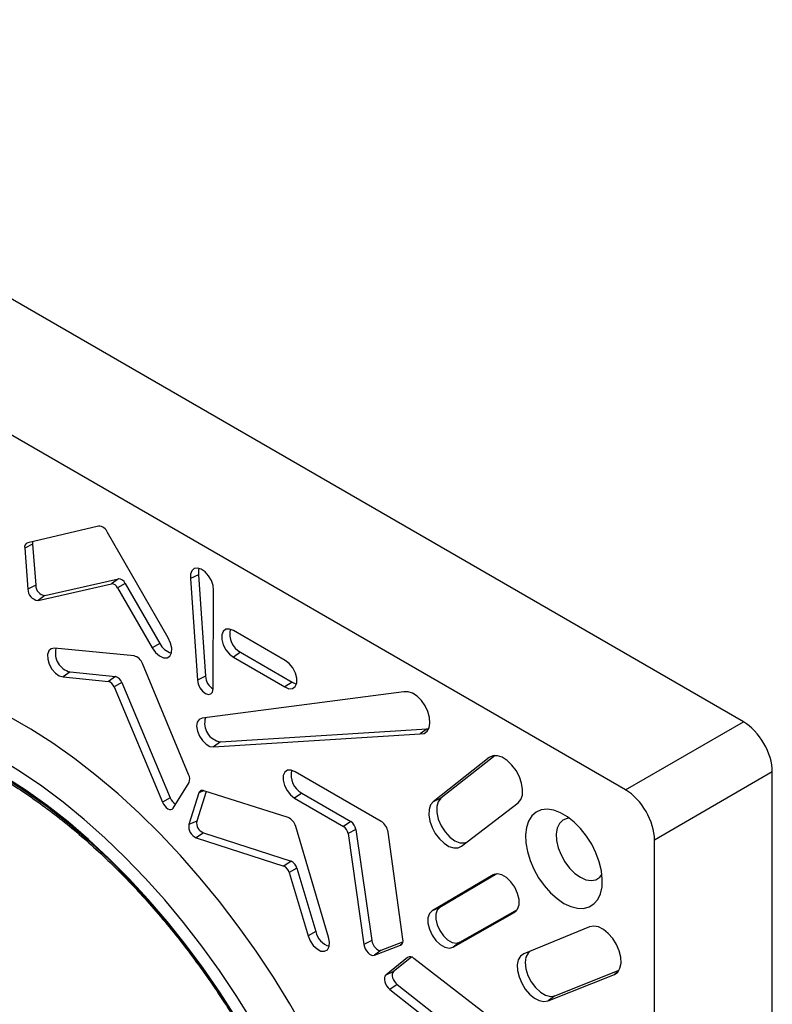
# Model space of a CAD drawing. Header units: inches. Extents: x 0.3 to 33.8, y 0.2 to 21.7.
# Tile 62 of 192: x 5.087 to 5.317, y 19.93 to 20.23. Entities that reach past the tile are written whole.
import ezdxf

# ---------------------------------------------------------------- set-up
doc = ezdxf.new("R2010")
doc.units = ezdxf.units.IN
doc.header["$MEASUREMENT"] = 0

msp = doc.modelspace()

# ---------------------------------------------------------------- linework, layer by layer
at = {"color": 7, "linetype": 'Continuous', "lineweight": 25}
for p, q in [((5.30822539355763, 20.01615712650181), (4.936991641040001, 20.23046581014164)), ((5.272252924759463, 19.99539054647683), (4.902253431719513, 20.20898670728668)), ((5.111270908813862, 20.07589780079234), (5.089707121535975, 20.0707989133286)), ((5.13258741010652, 20.04175681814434), (5.114065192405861, 20.07394163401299)), ((5.09118014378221, 20.07033858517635), (5.08877795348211, 20.06915324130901)), ((5.09118014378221, 20.07033858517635), (5.092134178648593, 20.05782465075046)), ((5.08877795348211, 20.06915324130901), (5.08973196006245, 20.05663967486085)), ((5.141792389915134, 20.061057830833), (5.139390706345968, 20.05986521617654)), ((5.141792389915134, 20.061057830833), (5.143979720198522, 20.03009178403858)), ((5.092134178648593, 20.05782465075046), (5.08973196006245, 20.05663967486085)), ((5.092843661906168, 20.05320977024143), (5.115303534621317, 20.05829252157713)), ((5.094941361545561, 20.05473203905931), (5.117402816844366, 20.05981514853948)), ((5.117402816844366, 20.05981514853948), (5.115303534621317, 20.05829252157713)), ((5.119454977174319, 20.05842256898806), (5.117108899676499, 20.05706741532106)), ((5.119454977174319, 20.05842256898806), (5.130058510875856, 20.04011601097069)), ((5.139390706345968, 20.05986521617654), (5.141576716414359, 20.02891785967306)), ((5.094941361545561, 20.05473203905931), (5.092843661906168, 20.05320977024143)), ((5.117108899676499, 20.05706741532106), (5.127711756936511, 20.03876202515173)), ((5.146321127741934, 20.02620784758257), (5.14643409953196, 20.05629478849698)), ((5.168291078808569, 20.03490990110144), (5.152491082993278, 20.04399859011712)), ((5.130058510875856, 20.04011601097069), (5.127711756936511, 20.03876202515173)), ((5.122153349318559, 20.036261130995), (5.097844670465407, 20.03859221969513)), ((5.154697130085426, 20.03739214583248), (5.152488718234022, 20.03589251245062)), ((5.154697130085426, 20.03739214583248), (5.170407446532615, 20.02828964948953)), ((5.138804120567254, 20.00004870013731), (5.124700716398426, 20.03392791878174)), ((5.152488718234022, 20.03589251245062), (5.168193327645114, 20.02679332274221)), ((5.102624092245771, 20.03139609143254), (5.100491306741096, 20.0298711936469)), ((5.102624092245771, 20.03139609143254), (5.116467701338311, 20.02998381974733)), ((5.143979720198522, 20.03009178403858), (5.141576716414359, 20.02891785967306)), ((5.100491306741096, 20.0298711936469), (5.11433157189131, 20.02845926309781)), ((5.116467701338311, 20.02998381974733), (5.11433157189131, 20.02845926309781)), ((5.118432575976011, 20.02813525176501), (5.116060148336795, 20.02683300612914)), ((5.118432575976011, 20.02813525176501), (5.133227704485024, 19.99296253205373)), ((5.170407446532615, 20.02828964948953), (5.168193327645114, 20.02679332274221)), ((5.116060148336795, 20.02683300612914), (5.130852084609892, 19.99166787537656)), ((5.204588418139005, 20.02531262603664), (5.142968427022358, 20.01725499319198)), ((5.272252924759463, 19.99539054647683), (5.30822539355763, 20.01615712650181)), ((5.146420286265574, 20.00853696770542), (5.209523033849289, 20.01246343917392)), ((5.148532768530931, 20.01006174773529), (5.211647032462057, 20.01398893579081)), ((5.211647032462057, 20.01398893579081), (5.209523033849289, 20.01246343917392)), ((5.211647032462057, 20.01398893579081), (5.212121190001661, 20.01399058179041)), ((5.148532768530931, 20.01006174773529), (5.146420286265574, 20.00853696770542)), ((5.23061254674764, 20.00526879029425), (5.213489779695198, 19.99177302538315)), ((5.232410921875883, 20.00587450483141), (5.215847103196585, 19.99281928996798)), ((5.231864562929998, 20.00582447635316), (5.23061254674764, 20.00526879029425)), ((5.197619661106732, 19.98578309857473), (5.171338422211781, 20.00087523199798)), ((5.317062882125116, 20.00085014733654), (5.281090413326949, 19.98008356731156)), ((5.317062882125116, 19.5721631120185), (5.317062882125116, 20.00085014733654)), ((5.13409119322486, 19.98985121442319), (5.138936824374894, 19.99768416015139)), ((5.14198123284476, 19.99447048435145), (5.138898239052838, 19.98477670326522)), ((5.144161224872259, 19.99489937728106), (5.141292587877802, 19.98587959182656)), ((5.143425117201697, 19.99513573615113), (5.14198123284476, 19.99447048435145)), ((5.169208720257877, 19.98694491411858), (5.143476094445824, 19.99511695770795)), ((5.173379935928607, 19.99438520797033), (5.171170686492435, 19.99288605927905)), ((5.173379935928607, 19.99438520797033), (5.188340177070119, 19.98570693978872)), ((5.133227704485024, 19.99296253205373), (5.130852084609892, 19.99166787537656)), ((5.171170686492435, 19.99288605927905), (5.186129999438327, 19.98420832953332)), ((5.215847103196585, 19.99281928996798), (5.213489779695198, 19.99177302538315)), ((5.222199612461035, 19.97818635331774), (5.239402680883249, 19.99145666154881)), ((5.141292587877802, 19.98587959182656), (5.138898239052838, 19.98477670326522)), ((5.188340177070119, 19.98570693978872), (5.186129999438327, 19.98420832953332)), ((5.143318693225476, 19.98231039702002), (5.141156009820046, 19.98079096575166)), ((5.143318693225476, 19.98231039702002), (5.17008705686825, 19.97360776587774)), ((5.1815027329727, 19.95040917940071), (5.171510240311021, 19.98423422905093)), ((5.189918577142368, 19.98326707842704), (5.187518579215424, 19.98206188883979)), ((5.187518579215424, 19.98206188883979), (5.192348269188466, 19.94817208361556)), ((5.189918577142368, 19.98326707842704), (5.194748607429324, 19.94937488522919)), ((5.204242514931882, 19.94982013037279), (5.199734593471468, 19.98243945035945)), ((5.141156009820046, 19.98079096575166), (5.167918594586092, 19.97209021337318)), ((5.281090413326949, 19.55282180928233), (5.281090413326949, 19.98008356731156)), ((5.17008705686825, 19.97360776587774), (5.167918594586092, 19.97209021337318)), ((5.17191372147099, 19.97145416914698), (5.169525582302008, 19.970195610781)), ((5.169525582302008, 19.970195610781), (5.175299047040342, 19.9508757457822)), ((5.17191372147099, 19.97145416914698), (5.177688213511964, 19.95213086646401)), ((5.23186677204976, 19.969422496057), (5.213174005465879, 19.95849570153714)), ((5.232966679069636, 19.9697327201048), (5.215520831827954, 19.9595348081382)), ((5.232316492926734, 19.96962161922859), (5.23186677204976, 19.969422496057)), ((5.215520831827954, 19.9595348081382), (5.213174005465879, 19.95849570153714)), ((5.219605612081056, 19.94735583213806), (5.238412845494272, 19.958084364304)), ((5.22167904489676, 19.94886848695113), (5.239230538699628, 19.9588806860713)), ((5.238809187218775, 19.95837351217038), (5.238412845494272, 19.958084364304)), ((5.177688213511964, 19.95213086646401), (5.175299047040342, 19.9508757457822)), ((5.261261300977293, 19.9535964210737), (5.241169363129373, 19.94532978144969)), ((5.194748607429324, 19.94937488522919), (5.192348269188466, 19.94817208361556)), ((5.197634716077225, 19.94645723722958), (5.204247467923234, 19.94898811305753)), ((5.195548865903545, 19.94493868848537), (5.203548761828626, 19.94800046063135)), ((5.197634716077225, 19.94645723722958), (5.195548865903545, 19.94493868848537)), ((5.203959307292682, 19.94829932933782), (5.203548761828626, 19.94800046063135)), ((5.22167904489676, 19.94886848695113), (5.219605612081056, 19.94735583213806)), ((5.205705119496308, 19.9442655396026), (5.199054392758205, 19.93886693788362)), ((5.206910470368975, 19.94437669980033), (5.201412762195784, 19.9399140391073)), ((5.206169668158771, 19.94447181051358), (5.205705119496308, 19.9442655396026)), ((5.233621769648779, 19.92374513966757), (5.207627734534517, 19.94395675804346)), ((5.250665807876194, 19.93251155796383), (5.270250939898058, 19.94033164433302)), ((5.201412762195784, 19.9399140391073), (5.199054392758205, 19.93886693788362)), ((5.248580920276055, 19.93099338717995), (5.268827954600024, 19.93907776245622)), ((5.269934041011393, 19.93988319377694), (5.268827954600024, 19.93907776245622)), ((5.2024963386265, 19.93595542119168), (5.200254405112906, 19.93447825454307)), ((5.200254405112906, 19.93447825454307), (5.227187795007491, 19.91335279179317)), ((5.2024963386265, 19.93595542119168), (5.229431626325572, 19.91482846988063)), ((5.250665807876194, 19.93251155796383), (5.248580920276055, 19.93099338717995))]:
    msp.add_line(p, q, dxfattribs=at)
at = {"color": 7, "linetype": 'Continuous', "lineweight": 25, "flags": 128}
for points in [[(5.14643409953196, 20.05629478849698), (5.146286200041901, 20.05773394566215), (5.145761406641, 20.05925945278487), (5.1449179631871, 20.06070200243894), (5.143849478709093, 20.06190149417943), (5.142674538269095, 20.06272480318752), (5.141523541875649, 20.06308055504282), (5.140524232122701, 20.06292926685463), (5.139787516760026, 20.06228772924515), (5.139395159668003, 20.06122714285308), (5.139390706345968, 20.05986521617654)], [(5.141975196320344, 20.06299744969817), (5.141817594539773, 20.06247629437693), (5.141792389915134, 20.061057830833)], [(5.152491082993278, 20.04399859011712), (5.151275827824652, 20.04447286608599), (5.150203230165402, 20.04439429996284), (5.149405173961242, 20.04377255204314), (5.148979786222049, 20.04268407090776), (5.148979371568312, 20.04126269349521), (5.149403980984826, 20.03968318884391), (5.150201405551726, 20.03813976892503), (5.151273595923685, 20.03682220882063), (5.152488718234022, 20.03589251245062)], [(5.127711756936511, 20.03876202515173), (5.128719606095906, 20.03735701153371), (5.129912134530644, 20.03630010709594), (5.131141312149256, 20.03572250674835), (5.132254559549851, 20.03569590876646), (5.133113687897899, 20.03622361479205), (5.133612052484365, 20.03724011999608), (5.133687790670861, 20.03861924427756), (5.133331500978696, 20.04018979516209), (5.13258741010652, 20.04175681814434)], [(5.097844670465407, 20.03859221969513), (5.096828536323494, 20.03845357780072), (5.096093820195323, 20.03779005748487), (5.095732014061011, 20.03668428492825), (5.095788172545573, 20.03527395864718), (5.096255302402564, 20.03373470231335), (5.097075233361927, 20.03225819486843), (5.09814586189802, 20.03102830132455), (5.09933386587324, 20.03019817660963), (5.100491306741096, 20.0298711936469)], [(5.168193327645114, 20.02679332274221), (5.169434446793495, 20.02627090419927), (5.170539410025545, 20.02631391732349), (5.171369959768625, 20.02691698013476), (5.171822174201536, 20.02800463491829), (5.17183947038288, 20.02944078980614), (5.171419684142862, 20.03104574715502), (5.17061534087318, 20.03261868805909), (5.169527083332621, 20.03396279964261), (5.168291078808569, 20.03490990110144)], [(5.141576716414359, 20.02891785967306), (5.141762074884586, 20.02776365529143), (5.142280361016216, 20.02657888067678), (5.14305267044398, 20.0255439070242), (5.143961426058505, 20.02481629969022), (5.144868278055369, 20.02450683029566), (5.145635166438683, 20.0246626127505), (5.146145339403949, 20.02525993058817), (5.146321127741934, 20.02620784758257)], [(5.170407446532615, 20.02828964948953), (5.171581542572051, 20.02779393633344), (5.171767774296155, 20.02776271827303)], [(5.209523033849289, 20.01246343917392), (5.210710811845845, 20.0126232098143), (5.211650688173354, 20.0132714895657), (5.212269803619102, 20.01435802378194), (5.212520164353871, 20.01579858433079), (5.212382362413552, 20.01748149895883), (5.211867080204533, 20.01927630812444), (5.211014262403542, 20.02104387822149), (5.209890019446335, 20.02264718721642), (5.208581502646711, 20.02396194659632), (5.2071901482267, 20.02488623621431), (5.205823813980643, 20.0253484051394), (5.204588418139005, 20.02531262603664)], [(5.174430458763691, 19.92181288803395), (5.169695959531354, 19.93009120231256), (5.164697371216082, 19.9382037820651), (5.1594507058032, 19.94612464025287), (5.153972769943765, 19.95382840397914), (5.148281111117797, 19.96129039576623), (5.142393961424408, 19.96848671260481), (5.136330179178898, 19.97539430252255), (5.130109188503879, 19.98199103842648), (5.123750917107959, 19.98825578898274), (5.117275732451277, 19.99416848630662), (5.110704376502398, 19.99971019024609), (5.104057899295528, 20.00486314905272), (5.097357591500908, 20.00961085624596), (5.090624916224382, 20.01393810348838), (5.083881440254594, 20.01783102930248)], [(5.142968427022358, 20.01725499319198), (5.142061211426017, 20.01689873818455), (5.141472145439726, 20.01605172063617), (5.141273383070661, 20.01481769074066), (5.141489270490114, 20.01334780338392), (5.1420933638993, 20.0118221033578), (5.143011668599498, 20.01042747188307), (5.144131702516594, 20.00933473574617), (5.145316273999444, 20.0086777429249), (5.146420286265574, 20.00853696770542)], [(5.158285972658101, 19.92473038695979), (5.1533850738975, 19.93259603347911), (5.148238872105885, 19.9402657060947), (5.142864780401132, 19.94771345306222), (5.137280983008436, 19.95491407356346), (5.131506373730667, 19.96184320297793), (5.125560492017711, 19.96847739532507), (5.11946345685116, 19.97479420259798), (5.113235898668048, 19.98077225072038), (5.106898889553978, 19.98639131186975), (5.10047387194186, 19.99163237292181), (5.093982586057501, 19.99647769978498), (5.087446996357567, 20.00091089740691), (5.080889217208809, 20.00491696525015)], [(5.239402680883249, 19.99145666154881), (5.24024666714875, 19.99243225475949), (5.240731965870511, 19.99381812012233), (5.24082514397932, 19.99551878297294), (5.240519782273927, 19.99741708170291), (5.239836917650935, 19.99938223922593), (5.238823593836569, 20.00127887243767), (5.237549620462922, 20.00297631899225), (5.236102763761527, 20.00435763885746), (5.234582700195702, 20.0053276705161), (5.233094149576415, 20.00581958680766), (5.23173966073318, 20.00579949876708), (5.23061254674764, 20.00526879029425)], [(5.171338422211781, 20.00087523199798), (5.170107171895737, 20.00141019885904), (5.169006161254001, 20.00138552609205), (5.168173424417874, 20.00080430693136), (5.167713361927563, 19.99973940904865), (5.167683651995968, 19.9983243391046), (5.168088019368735, 19.99673650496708), (5.168875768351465, 19.99517497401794), (5.16994813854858, 19.99383551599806), (5.171170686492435, 19.99288605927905)], [(5.082706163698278, 19.99904282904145), (5.089157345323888, 19.99488068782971), (5.095575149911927, 19.99030137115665), (5.101937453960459, 19.9853206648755), (5.108222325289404, 19.97995573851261), (5.114408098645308, 19.97422508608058), (5.12047345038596, 19.96814846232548), (5.1263974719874, 19.96174681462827), (5.132159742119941, 19.95504221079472), (5.137740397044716, 19.94805776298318), (5.143120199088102, 19.94081754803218), (5.148280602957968, 19.93334652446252), (5.153203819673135, 19.92567044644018)], [(5.153383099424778, 19.92579642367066), (5.148447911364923, 19.93349116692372), (5.143274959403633, 19.94098035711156), (5.137882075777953, 19.94823817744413), (5.132287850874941, 19.9552396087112), (5.126511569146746, 19.96196051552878), (5.120573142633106, 19.96837772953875), (5.114493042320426, 19.97446912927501), (5.108292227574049, 19.98021371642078), (5.101992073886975, 19.9855916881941), (5.095614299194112, 19.99058450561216), (5.089180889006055, 19.99517495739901), (5.082714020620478, 19.99934721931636)], [(5.130852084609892, 19.99166787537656), (5.131148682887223, 19.99104156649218), (5.131539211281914, 19.99046821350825), (5.131995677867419, 19.98998891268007), (5.132485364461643, 19.98963801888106), (5.132973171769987, 19.98944068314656), (5.133424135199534, 19.98941104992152), (5.133805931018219, 19.98955124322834), (5.13409119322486, 19.98985121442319)], [(5.213489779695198, 19.99177302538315), (5.212684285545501, 19.99079082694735), (5.212229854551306, 19.98941481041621), (5.212157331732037, 19.9877383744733), (5.212471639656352, 19.98587530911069), (5.213151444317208, 19.9839520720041), (5.214150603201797, 19.98209920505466), (5.215401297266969, 19.98044247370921), (5.216818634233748, 19.9790943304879), (5.2183064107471, 19.97814628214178), (5.219763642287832, 19.9776626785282), (5.221091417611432, 19.97767634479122), (5.222199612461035, 19.97818635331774)], [(5.215847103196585, 19.99281928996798), (5.215014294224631, 19.99176396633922), (5.214589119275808, 19.99026488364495), (5.214605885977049, 19.9884430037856), (5.215063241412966, 19.98644533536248), (5.215924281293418, 19.98443307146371), (5.217119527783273, 19.98256858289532), (5.218552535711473, 19.98100231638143), (5.220107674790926, 19.979860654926), (5.221659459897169, 19.97923571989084), (5.223082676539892, 19.97917793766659), (5.223752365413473, 19.97938413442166)], [(5.253423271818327, 19.96075710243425), (5.255519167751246, 19.95976499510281), (5.257547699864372, 19.95924043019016), (5.259443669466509, 19.95920026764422), (5.261146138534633, 19.95964579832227), (5.262600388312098, 19.96056270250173), (5.263759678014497, 19.96192151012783), (5.264586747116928, 19.96367854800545), (5.265055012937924, 19.9657773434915), (5.265149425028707, 19.96815043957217), (5.264866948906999, 19.97072156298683), (5.26421666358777, 19.97340807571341), (5.26321946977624, 19.9761236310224), (5.261907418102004, 19.97878094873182), (5.260322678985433, 19.98129462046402), (5.258516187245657, 19.98358385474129), (5.256546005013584, 19.98557507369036), (5.254475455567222, 19.98720427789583), (5.25237108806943, 19.98841910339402), (5.250300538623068, 19.98918050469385), (5.248330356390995, 19.98946400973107), (5.246523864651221, 19.98926050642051), (5.244939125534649, 19.98857653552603), (5.243627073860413, 19.98743408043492), (5.242629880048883, 19.98586986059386), (5.241979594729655, 19.98393415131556), (5.241697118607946, 19.98168916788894), (5.241791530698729, 19.97920706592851), (5.242259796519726, 19.97656762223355), (5.243086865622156, 19.97385567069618), (5.244246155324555, 19.97115837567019), (5.245700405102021, 19.96856243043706), (5.247402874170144, 19.96615127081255), (5.249298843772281, 19.96400239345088), (5.251327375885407, 19.96218486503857), (5.253423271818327, 19.96075710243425)], [(5.25514237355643, 19.98672768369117), (5.25439698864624, 19.98666130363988), (5.253086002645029, 19.98614782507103), (5.252064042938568, 19.98515261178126), (5.251386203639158, 19.9837293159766), (5.251089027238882, 19.9819546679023), (5.2511885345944, 19.97992433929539), (5.251679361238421, 19.9777477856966), (5.252535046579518, 19.97554234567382), (5.253709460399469, 19.97342691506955), (5.255139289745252, 19.9715155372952), (5.256747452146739, 19.96991125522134), (5.25844725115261, 19.96870055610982)], [(5.238412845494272, 19.958084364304), (5.239268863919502, 19.95894304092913), (5.239720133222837, 19.96027493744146), (5.239722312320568, 19.9619491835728), (5.239275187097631, 19.96380127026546), (5.238422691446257, 19.96564921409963), (5.237248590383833, 19.96731143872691), (5.235868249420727, 19.96862461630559), (5.234417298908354, 19.96945971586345), (5.233038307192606, 19.96973468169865), (5.23186677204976, 19.969422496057)], [(5.25844725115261, 19.96870055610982), (5.260147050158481, 19.96794870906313), (5.261755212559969, 19.96769624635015), (5.263185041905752, 19.9679567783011), (5.264359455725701, 19.96871625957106), (5.265034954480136, 19.96959137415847)], [(5.213174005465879, 19.95849570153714), (5.21234251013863, 19.95764634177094), (5.211906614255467, 19.95633727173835), (5.211908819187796, 19.95469613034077), (5.212348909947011, 19.95288293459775), (5.213183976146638, 19.9510744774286), (5.214332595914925, 19.94944708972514), (5.215682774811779, 19.94815944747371), (5.217102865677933, 19.94733710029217), (5.218454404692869, 19.94706022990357), (5.219605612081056, 19.94735583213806)], [(5.215520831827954, 19.9595348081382), (5.214724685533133, 19.95872155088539), (5.214307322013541, 19.957468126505), (5.214309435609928, 19.95589674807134), (5.21473082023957, 19.95416063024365), (5.215530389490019, 19.95242905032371), (5.216630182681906, 19.95087084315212), (5.217922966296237, 19.94963793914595), (5.219282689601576, 19.94885055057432), (5.220576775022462, 19.94858545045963), (5.22167904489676, 19.94886848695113)], [(5.268827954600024, 19.93907776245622), (5.269851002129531, 19.93978871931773), (5.270545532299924, 19.94095188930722), (5.270863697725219, 19.94248713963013), (5.270783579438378, 19.94428870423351), (5.270310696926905, 19.94623247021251), (5.269477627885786, 19.94818452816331), (5.268341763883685, 19.95001039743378), (5.266981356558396, 19.95158429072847), (5.265490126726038, 19.95279777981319), (5.263970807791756, 19.95356726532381), (5.262528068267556, 19.95383973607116), (5.261261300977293, 19.9535964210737)], [(5.175299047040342, 19.9508757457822), (5.175926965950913, 19.94932289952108), (5.176876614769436, 19.94791436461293), (5.178027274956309, 19.94682919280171), (5.17923267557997, 19.94620533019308), (5.180339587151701, 19.94612208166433), (5.181207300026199, 19.94659002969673), (5.181725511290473, 19.94754968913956), (5.181828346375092, 19.94887906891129), (5.1815027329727, 19.95040917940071)], [(5.194748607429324, 19.94937488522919), (5.1948813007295, 19.94878251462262), (5.195125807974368, 19.94818335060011), (5.195465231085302, 19.94761880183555), (5.195876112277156, 19.94712788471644), (5.196330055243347, 19.94674452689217), (5.196795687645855, 19.9464952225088), (5.197240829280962, 19.94639720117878), (5.197634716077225, 19.94645723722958)], [(5.192348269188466, 19.94817208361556), (5.192495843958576, 19.94751530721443), (5.192767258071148, 19.94685116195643), (5.193143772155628, 19.94622550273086), (5.193599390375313, 19.94568152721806), (5.19410265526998, 19.94525679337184), (5.194618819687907, 19.9449806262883), (5.195112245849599, 19.94487209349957), (5.195548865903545, 19.94493868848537)], [(5.24298579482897, 19.94607713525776), (5.242469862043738, 19.94559831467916), (5.241808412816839, 19.9443366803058), (5.241573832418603, 19.94268015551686), (5.241785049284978, 19.94076240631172), (5.242425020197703, 19.93873817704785), (5.243442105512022, 19.93677080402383), (5.244754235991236, 19.93501903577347), (5.246255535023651, 19.93362422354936), (5.247824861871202, 19.93269891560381), (5.249335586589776, 19.93231777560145), (5.250665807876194, 19.93251155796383)], [(5.241169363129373, 19.94532978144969), (5.240173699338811, 19.94462486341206), (5.239498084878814, 19.94348162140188), (5.239188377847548, 19.94197765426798), (5.239265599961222, 19.94021504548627), (5.239724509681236, 19.93831343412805), (5.240533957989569, 19.93640189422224), (5.241639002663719, 19.93461017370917), (5.242964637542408, 19.93305988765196), (5.2444208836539, 19.931856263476), (5.245908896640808, 19.93108099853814), (5.247327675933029, 19.93078671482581), (5.248580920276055, 19.93099338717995)], [(5.199054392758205, 19.93886693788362), (5.198778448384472, 19.93852204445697), (5.19862576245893, 19.93804039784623), (5.198606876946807, 19.93745525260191), (5.198723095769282, 19.93680700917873), (5.198966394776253, 19.93614042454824), (5.199319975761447, 19.93550152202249), (5.199759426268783, 19.93493441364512), (5.200254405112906, 19.93447825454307)], [(5.201412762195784, 19.9399140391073), (5.201163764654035, 19.93960294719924), (5.201026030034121, 19.93916840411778), (5.201009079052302, 19.93864044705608), (5.201114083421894, 19.93805557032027), (5.201333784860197, 19.93745420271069), (5.201652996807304, 19.93687791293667), (5.202049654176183, 19.93636653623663), (5.2024963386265, 19.93595542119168)]]:
    msp.add_lwpolyline(points, dxfattribs=at)
at = {"color": 7, "linetype": 'Continuous', "lineweight": 25}
for centre, radius, start, end in [((5.111254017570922, 20.07289984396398), 0.002998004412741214, 20.33414399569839, 89.67718458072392), ((5.090089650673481, 20.06949778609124), 0.00135619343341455, 106.3832441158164, 194.7174682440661), ((5.093103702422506, 20.07054516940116), 0.001934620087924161, 161.1871681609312, 186.1298932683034), ((5.095253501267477, 20.05783572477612), 0.003119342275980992, 180.2034070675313, 264.2570359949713), ((5.115266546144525, 20.0562952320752), 0.001997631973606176, 22.73995658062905, 88.93904144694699), ((5.117360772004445, 20.05754482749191), 0.002270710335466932, 22.73995658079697, 88.93904144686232), ((5.093193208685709, 20.05665335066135), 0.003461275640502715, 180.2263811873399, 264.2039419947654), ((5.157731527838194, 20.04296962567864), 0.006349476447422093, 166.8727211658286, 241.4518377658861), ((5.13485417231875, 20.04230273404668), 0.005270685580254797, 204.512011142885, 256.2122706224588), ((5.104004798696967, 20.03710190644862), 0.00587049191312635, 165.7482696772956, 256.3969214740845), ((5.121435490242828, 20.03292018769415), 0.003417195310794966, 17.15154437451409, 77.87339365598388), ((5.148498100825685, 20.03019630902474), 0.00451958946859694, 181.325203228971, 241.206648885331), ((5.113667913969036, 20.02602205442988), 0.002525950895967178, 18.72632049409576, 74.76753849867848), ((5.115713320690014, 20.02721344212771), 0.002871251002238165, 18.72632049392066, 74.76753849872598), ((5.149394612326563, 20.01568172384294), 0.005685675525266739, 162.5573418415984, 261.28140625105), ((5.136490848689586, 19.99873287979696), 0.002661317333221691, 336.792616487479, 29.63180462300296), ((5.176415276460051, 19.99992771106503), 0.006319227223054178, 166.7924932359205, 241.2927729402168), ((5.142989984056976, 19.99418946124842), 0.001047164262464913, 62.34050630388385, 164.4329528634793), ((5.136382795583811, 19.99400706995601), 0.003323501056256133, 198.3178618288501, 242.3564833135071), ((5.144477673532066, 19.98532798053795), 0.003232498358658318, 170.1746482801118, 248.9894339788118), ((5.167640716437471, 19.98328119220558), 0.003985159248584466, 13.83617098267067, 66.82998934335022), ((5.186402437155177, 19.98272289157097), 0.003558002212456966, 8.797766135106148, 57.00167002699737), ((5.195174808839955, 19.9818959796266), 0.004592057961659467, 6.796894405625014, 57.83164440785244), ((5.142459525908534, 19.98416169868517), 0.00361399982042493, 170.2021320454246, 248.8577202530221), ((5.184425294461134, 19.98158314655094), 0.003130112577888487, 8.797766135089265, 57.00167002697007), ((5.168746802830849, 19.97061949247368), 0.003275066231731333, 14.76516832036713, 65.84355146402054), ((5.166739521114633, 19.96946131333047), 0.002881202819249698, 14.76516832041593, 65.84355146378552), ((5.183404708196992, 19.95322026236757), 0.005819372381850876, 190.78951844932, 253.4684015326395), ((5.202757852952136, 19.94934407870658), 0.001559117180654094, 300.482817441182, 17.7782662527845), ((5.206473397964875, 19.94290926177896), 0.001558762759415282, 42.22199575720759, 119.5298610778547)]:
    msp.add_arc(centre, radius, start, end, dxfattribs=at)
for centre, major_axis, ratio, start_param, end_param in [((5.308222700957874, 20.00595036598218), (-0.006249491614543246, 0.01082561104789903), 0.5775574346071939, 3.927224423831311, 5.497716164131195), ((5.272250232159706, 19.98518378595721), (-0.006249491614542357, 0.01082561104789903), 0.5775574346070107, 3.927224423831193, 5.497716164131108)]:
    msp.add_ellipse(centre, major_axis=major_axis, ratio=ratio, start_param=start_param, end_param=end_param, dxfattribs=at)
for points, knots in [([(5.021087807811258, 20.01381953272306), (5.022087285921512, 20.01400198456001), (5.024754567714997, 20.01448888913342), (5.029297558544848, 20.01479533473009), (5.034672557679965, 20.01478454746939), (5.040198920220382, 20.01431961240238), (5.045849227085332, 20.01342660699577), (5.051609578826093, 20.01210203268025), (5.057462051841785, 20.01035156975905), (5.063389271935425, 20.00817980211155), (5.069373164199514, 20.00559306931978), (5.075395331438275, 20.0025987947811), (5.081436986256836, 19.99920575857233), (5.087479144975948, 19.99542403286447), (5.093502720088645, 19.99126498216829), (5.099488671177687, 19.98674118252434), (5.105418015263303, 19.98186643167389), (5.111271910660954, 19.97665570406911), (5.117031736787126, 19.97112509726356), (5.122679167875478, 19.9652917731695), (5.128196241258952, 19.95917389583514), (5.133565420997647, 19.95279056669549), (5.138769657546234, 19.94616175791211), (5.143792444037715, 19.93930824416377), (5.148617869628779, 19.9322515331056), (5.153230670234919, 19.92501379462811), (5.15761627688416, 19.91761778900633), (5.161760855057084, 19.91008680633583), (5.165651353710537, 19.90244458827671), (5.169275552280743, 19.89471524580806), (5.172622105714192, 19.88692316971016), (5.175680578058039, 19.87909295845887), (5.178441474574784, 19.87124934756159), (5.180896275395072, 19.8634171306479), (5.183037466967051, 19.85562107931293), (5.18485857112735, 19.84788586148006), (5.186354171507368, 19.84023595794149), (5.187519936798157, 19.83269557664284), (5.188352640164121, 19.82528856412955), (5.188850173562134, 19.81803831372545), (5.189011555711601, 19.81096766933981), (5.188836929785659, 19.80409882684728), (5.188327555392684, 19.79745325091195), (5.187485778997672, 19.79105163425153), (5.186315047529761, 19.78491366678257), (5.184819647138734, 19.77905817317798), (5.183005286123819, 19.77350200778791), (5.180876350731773, 19.76826370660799), (5.178445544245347, 19.76334979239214), (5.175697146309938, 19.75880600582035), (5.173352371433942, 19.75543084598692), (5.171832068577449, 19.75370677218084), (5.171423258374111, 19.7532431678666)], [0, 0, 0, 0, 0.01233506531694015, 0.03291827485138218, 0.05345742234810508, 0.07395631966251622, 0.0944213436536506, 0.1148597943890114, 0.1352787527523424, 0.155684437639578, 0.1760819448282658, 0.1964752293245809, 0.2168672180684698, 0.2372593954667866, 0.257653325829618, 0.2780500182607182, 0.298450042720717, 0.3188536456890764, 0.3392608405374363, 0.359671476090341, 0.3800852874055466, 0.4005019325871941, 0.4209210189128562, 0.4413421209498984, 0.4617647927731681, 0.4821885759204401, 0.5026130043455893, 0.5230376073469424, 0.5434618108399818, 0.563885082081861, 0.5843069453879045, 0.6047269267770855, 0.6251445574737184, 0.6455593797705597, 0.6659709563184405, 0.6863788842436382, 0.7067828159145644, 0.7271824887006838, 0.7475777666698, 0.7679686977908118, 0.7883555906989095, 0.8087391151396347, 0.8291204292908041, 0.8495010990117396, 0.8698830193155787, 0.8902694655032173, 0.9106648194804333, 0.9310746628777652, 0.9515057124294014, 0.9719654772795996, 0.9924615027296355, 1, 1, 1, 1]), ([(4.970527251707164, 19.96516828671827), (4.97028247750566, 19.96402389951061), (4.96958539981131, 19.96076486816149), (4.968814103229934, 19.95510824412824), (4.968187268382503, 19.94824211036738), (4.967924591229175, 19.94114600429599), (4.96800472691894, 19.93385847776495), (4.96843224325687, 19.92639772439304), (4.969203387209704, 19.91878764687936), (4.970315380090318, 19.91105075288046), (4.971763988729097, 19.9032101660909), (4.97354421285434, 19.89528910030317), (4.975650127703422, 19.88731096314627), (4.978074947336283, 19.87929928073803), (4.98081102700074, 19.87127766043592), (4.983849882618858, 19.86326973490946), (4.987182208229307, 19.85529910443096), (4.990797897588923, 19.84738927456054), (4.994686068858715, 19.83956359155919), (4.998835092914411, 19.83184517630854), (5.003232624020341, 19.8242568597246), (5.007865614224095, 19.81682114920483), (5.012720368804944, 19.80956012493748), (5.01778259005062, 19.80249537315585), (5.023037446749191, 19.79564789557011), (5.028469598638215, 19.78903808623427), (5.034063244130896, 19.78268567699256), (5.039802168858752, 19.77660968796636), (5.045669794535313, 19.77082837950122), (5.051649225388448, 19.76535922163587), (5.05772329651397, 19.76021882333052), (5.063874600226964, 19.75542303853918), (5.070085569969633, 19.75098643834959), (5.076338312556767, 19.74692417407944), (5.0826153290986, 19.74324492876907), (5.088896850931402, 19.73997714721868), (5.094749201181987, 19.73726626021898), (5.098484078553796, 19.73584701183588), (5.100142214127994, 19.73521692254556)], [0, 0, 0, 0, 0.01531277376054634, 0.0436083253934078, 0.07192601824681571, 0.1002557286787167, 0.1285894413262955, 0.1569204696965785, 0.1852455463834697, 0.2135626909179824, 0.2418708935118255, 0.2701698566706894, 0.2984597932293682, 0.3267412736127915, 0.3550151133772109, 0.3832822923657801, 0.4115438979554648, 0.4398010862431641, 0.4680550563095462, 0.4963070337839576, 0.524558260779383, 0.552809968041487, 0.581063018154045, 0.6093186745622, 0.6375782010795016, 0.6658428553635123, 0.6941138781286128, 0.7223924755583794, 0.7506797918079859, 0.7789768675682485, 0.8072845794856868, 0.8356035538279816, 0.8639340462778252, 0.8922757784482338, 0.9206277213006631, 0.9489878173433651, 0.9773526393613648, 1, 1, 1, 1])]:
    msp.add_open_spline(points, degree=3, knots=knots, dxfattribs=at)

doc.saveas('drawing.dxf')
